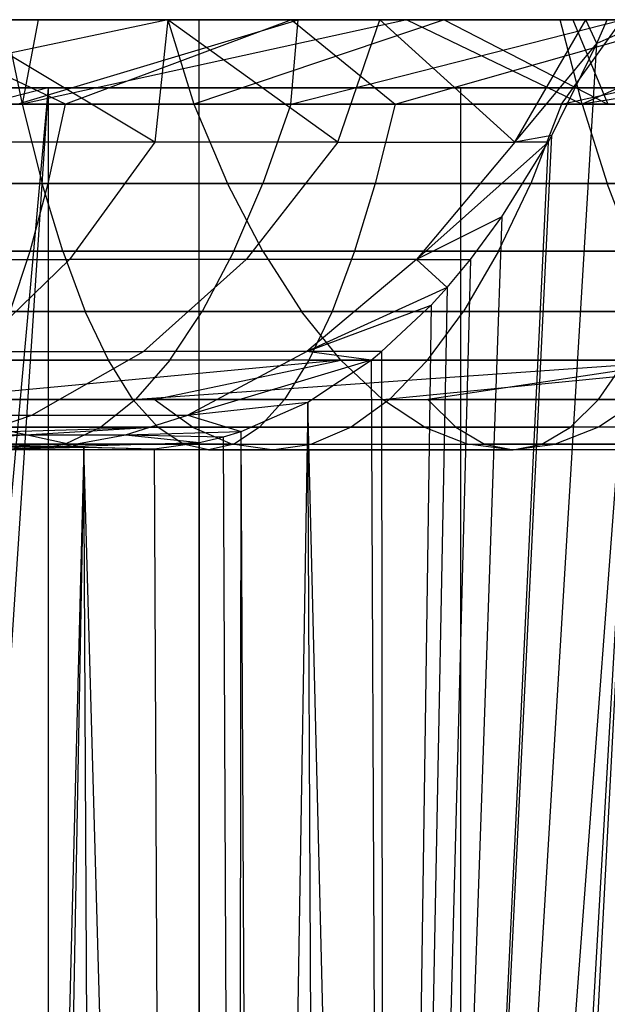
# Model space of a CAD drawing. Extents: x 0.1 to 12.1, y -6 to 6.
# Tile 173 of 181: x 11.118 to 11.391, y 0.474 to 0.932. Entities that reach past the tile are written whole.
import ezdxf

# ---------------------------------------------------------------- set-up
doc = ezdxf.new("R2010")
doc.units = 0
doc.header["$LTSCALE"] = 2.54
doc.layers.get('0').update_dxf_attribs({"linetype": 'CONTINUOUS'})

# ---------------------------------------------------------------- blocks, each defined once
blk = doc.blocks.new('DROPS_COLOR_C_STL')
at = {"color": 0}
for p, q in [((11.20119, 0.93168, 23.60152), (10.96458, 0.93168, 23.96443)), ((11.20119, 0.93168, 23.60152), (10.96458, 0.93168, 23.96443)), ((11.18656, 0.93168, 18.89953), (11.00043, 0.89239, 19.00534)), ((11.18656, 0.93168, 18.89953), (11.00043, 0.89239, 19.00534)), ((11.05521, 0.93168, 18.9471), (11.18656, 0.93168, 18.89953)), ((11.05521, 0.93168, 18.9471), (11.18656, 0.93168, 18.89953)), ((11.24411, 0.93168, 21.68241), (11.05577, 0.93168, 21.71803)), ((11.24411, 0.93168, 21.68241), (11.05577, 0.93168, 21.71803)), ((11.13895, 0.89239, 21.6639), (11.05577, 0.93168, 21.71803)), ((11.13895, 0.89239, 21.6639), (11.05577, 0.93168, 21.71803)), ((11.18661, 0.93168, 17.89435), (11.08523, 0.93168, 17.95174)), ((11.18661, 0.93168, 17.89435), (11.08523, 0.93168, 17.95174)), ((11.18049, 0.87479, 17.82977), (11.08523, 0.93168, 17.95174)), ((11.18049, 0.87479, 17.82977), (11.08523, 0.93168, 17.95174)), ((11.24715, 0.93168, 19.82489), (11.09414, 0.93168, 19.86886)), ((11.24715, 0.93168, 19.82489), (11.09414, 0.93168, 19.86886)), ((11.11061, 0.93168, 20.79644), (11.12619, 0.93168, 20.79303)), ((11.11061, 0.93168, 20.79644), (11.12619, 0.93168, 20.79303)), ((11.11061, 0.93168, 20.79644), (11.11879, 0.89239, 20.83408)), ((11.11061, 0.93168, 20.79644), (11.11879, 0.89239, 20.83408)), ((11.11649, 0.89239, 19.82291), (11.24715, 0.93168, 19.82489)), ((11.11649, 0.89239, 19.82291), (11.24715, 0.93168, 19.82489)), ((11.29767, 0.93168, 20.75194), (11.11879, 0.89239, 20.83408)), ((11.12619, 0.93168, 20.79303), (11.11879, 0.89239, 20.83408)), ((11.29767, 0.93168, 20.75194), (11.11879, 0.89239, 20.83408)), ((11.12619, 0.93168, 20.79303), (11.11879, 0.89239, 20.83408)), ((11.12619, 0.93168, 20.79303), (11.29767, 0.93168, 20.75194)), ((11.12619, 0.93168, 20.79303), (11.29767, 0.93168, 20.75194)), ((11.24411, 0.93168, 21.68241), (11.13895, 0.89239, 21.6639)), ((11.24411, 0.93168, 21.68241), (11.13895, 0.89239, 21.6639)), ((11.18661, 0.93168, 17.89435), (11.18049, 0.87479, 17.82977)), ((11.18661, 0.93168, 17.89435), (11.18049, 0.87479, 17.82977)), ((11.18656, 0.93168, 18.89953), (11.3151, 0.93168, 18.84622)), ((11.18656, 0.93168, 18.89953), (11.3151, 0.93168, 18.84622)), ((11.18656, 0.93168, 18.89953), (11.19859, 0.89239, 18.93618)), ((11.18656, 0.93168, 18.89953), (11.19859, 0.89239, 18.93618)), ((11.28525, 0.93168, 17.83125), (11.18661, 0.93168, 17.89435)), ((11.26562, 0.87479, 17.77405), (11.18661, 0.93168, 17.89435)), ((11.28525, 0.93168, 17.83125), (11.18661, 0.93168, 17.89435)), ((11.26562, 0.87479, 17.77405), (11.18661, 0.93168, 17.89435)), ((11.3151, 0.93168, 18.84622), (11.19859, 0.89239, 18.93618)), ((11.3151, 0.93168, 18.84622), (11.19859, 0.89239, 18.93618)), ((11.20119, -0.86832, 23.60152), (11.20119, 0.93168, 23.60152)), ((11.411, 0.93168, 23.22248), (11.20119, 0.93168, 23.60152)), ((11.20119, -0.86832, 23.60152), (11.20119, 0.93168, 23.60152)), ((11.411, 0.93168, 23.22248), (11.20119, 0.93168, 23.60152)), ((11.24371, 0.89239, 19.78563), (11.39797, 0.93168, 19.77493)), ((11.24371, 0.89239, 19.78563), (11.39797, 0.93168, 19.77493)), ((11.24371, 0.89239, 19.78563), (11.24715, 0.93168, 19.82489)), ((11.24371, 0.89239, 19.78563), (11.24715, 0.93168, 19.82489)), ((11.43081, 0.93168, 21.6406), (11.24411, 0.93168, 21.68241)), ((11.24411, 0.93168, 21.68241), (11.29231, 0.89239, 21.63282)), ((11.24411, 0.93168, 21.68241), (11.29231, 0.89239, 21.63282)), ((11.43081, 0.93168, 21.6406), (11.24411, 0.93168, 21.68241)), ((11.39797, 0.93168, 19.77493), (11.24715, 0.93168, 19.82489)), ((11.39797, 0.93168, 19.77493), (11.24715, 0.93168, 19.82489)), ((11.26562, 0.87479, 17.77405), (11.28525, 0.93168, 17.83125)), ((11.26562, 0.87479, 17.77405), (11.28525, 0.93168, 17.83125)), ((11.38103, 0.93168, 17.76238), (11.28525, 0.93168, 17.83125)), ((11.34796, 0.87479, 17.71429), (11.28525, 0.93168, 17.83125)), ((11.38103, 0.93168, 17.76238), (11.28525, 0.93168, 17.83125)), ((11.34796, 0.87479, 17.71429), (11.28525, 0.93168, 17.83125)), ((11.28743, -0.71514, 17.56295), (11.411, 0.93168, 17.79391)), ((11.28743, -0.71514, 17.56295), (11.411, 0.93168, 17.79391)), ((11.29231, 0.89239, 21.63282), (11.43081, 0.93168, 21.6406)), ((11.29231, 0.89239, 21.63282), (11.43081, 0.93168, 21.6406)), ((11.29767, 0.93168, 20.75194), (11.36907, 0.93168, 20.73286)), ((11.29767, 0.93168, 20.75194), (11.36907, 0.93168, 20.73286)), ((11.29767, 0.93168, 20.75194), (11.37931, 0.89239, 20.77)), ((11.29767, 0.93168, 20.75194), (11.37931, 0.89239, 20.77)), ((11.3151, 0.93168, 18.84622), (11.37492, 0.93168, 18.81902)), ((11.3151, -0.7422, 17.61261), (11.411, 0.93168, 17.79391)), ((11.3151, -0.7422, 17.61261), (11.411, 0.93168, 17.79391)), ((11.3151, 0.93168, 18.84622), (11.37492, 0.93168, 18.81902)), ((11.3151, 0.93168, 18.84622), (11.39126, 0.89239, 18.85391)), ((11.3151, 0.93168, 18.84622), (11.39126, 0.89239, 18.85391)), ((11.32269, -0.75103, 17.62642), (11.411, 0.93168, 17.79391)), ((11.32269, -0.75103, 17.62642), (11.411, 0.93168, 17.79391)), ((11.34796, 0.87479, 17.71429), (11.38103, 0.93168, 17.76238)), ((11.34796, 0.87479, 17.71429), (11.38103, 0.93168, 17.76238)), ((11.36907, 0.93168, 20.73286), (11.46716, 0.93168, 20.70471)), ((11.37931, 0.89239, 20.77), (11.36907, 0.93168, 20.73286)), ((11.36907, 0.93168, 20.73286), (11.46716, 0.93168, 20.70471)), ((11.37931, 0.89239, 20.77), (11.36907, 0.93168, 20.73286)), ((11.36973, 0.89239, 19.74403), (11.5465, 0.93168, 19.71903)), ((11.36973, 0.89239, 19.74403), (11.5465, 0.93168, 19.71903)), ((11.36973, 0.89239, 19.74403), (11.39797, 0.93168, 19.77493)), ((11.36973, 0.89239, 19.74403), (11.39797, 0.93168, 19.77493)), ((11.37492, 0.93168, 18.81902), (11.44087, 0.93168, 18.78717)), ((11.37492, 0.93168, 18.81902), (11.44087, 0.93168, 18.78717)), ((11.37492, 0.93168, 18.81902), (11.39126, 0.89239, 18.85391)), ((11.37492, 0.93168, 18.81902), (11.39126, 0.89239, 18.85391)), ((11.62443, 0.93168, 20.65485), (11.37931, 0.89239, 20.77)), ((11.62443, 0.93168, 20.65485), (11.37931, 0.89239, 20.77)), ((11.46716, 0.93168, 20.70471), (11.37931, 0.89239, 20.77)), ((11.46716, 0.93168, 20.70471), (11.37931, 0.89239, 20.77)), ((11.39097, 0.93168, 17.75477), (11.38103, 0.93168, 17.76238)), ((11.38619, 0.92055, 17.74556), (11.38103, 0.93168, 17.76238)), ((11.39097, 0.93168, 17.75477), (11.38103, 0.93168, 17.76238)), ((11.38619, 0.92055, 17.74556), (11.38103, 0.93168, 17.76238)), ((11.411, 0.93168, 17.79391), (11.38619, 0.92055, 17.74556)), ((11.38619, 0.92055, 17.74556), (11.39097, 0.93168, 17.75477)), ((11.411, 0.93168, 17.79391), (11.38619, 0.92055, 17.74556)), ((11.38619, 0.92055, 17.74556), (11.39097, 0.93168, 17.75477)), ((11.411, 0.93168, 17.79391), (11.39097, 0.93168, 17.75477)), ((11.411, 0.93168, 17.79391), (11.39097, 0.93168, 17.75477)), ((11.28743, -0.71514, 17.56295), (11.38619, 0.92055, 17.74556)), ((11.28743, -0.71514, 17.56295), (11.38619, 0.92055, 17.74556)), ((11.34796, 0.87479, 17.71429), (11.38619, 0.92055, 17.74556)), ((11.34796, 0.87479, 17.71429), (11.38619, 0.92055, 17.74556)), ((11.36523, 0.87786, 17.70551), (11.38619, 0.92055, 17.74556)), ((11.36523, 0.87786, 17.70551), (11.38619, 0.92055, 17.74556)), ((11.13087, 0.9, 29.30617), (10.97204, -0.85927, 29.06859)), ((11.13087, 0.9, 29.30617), (10.97204, -0.85927, 29.06859)), ((11.13087, 0.9, 29.30617), (10.97211, 0.85934, 29.06869)), ((11.13087, 0.9, 29.30617), (10.97211, 0.85934, 29.06869)), ((11.13087, 0.9, 29.30617), (11.01212, 0.9, 29.12627)), ((11.01212, 0.9, 32.52113), (12.06491, 0.9, 32.52113)), ((11.13087, 0.9, 29.30617), (11.01212, 0.9, 29.12627)), ((11.13087, 0.9, 29.30617), (11.01212, -0.9, 29.12627)), ((11.13087, 0.9, 29.30617), (11.01212, -0.9, 29.12627)), ((11.01212, 0.9, 32.52113), (12.06491, 0.9, 32.52113)), ((11.32275, 0.9, 29.63061), (11.13087, 0.9, 29.30617)), ((11.13087, 0.9, 29.30617), (11.13087, -0.9, 29.30617)), ((11.32275, 0.9, 29.63061), (11.13087, 0.9, 29.30617)), ((11.13087, 0.9, 29.30617), (11.13087, -0.9, 29.30617)), ((11.49387, 0.9, 29.96645), (11.32275, 0.9, 29.63061)), ((11.32275, 0.9, 29.63061), (11.32275, -0.9, 29.63061)), ((11.49387, 0.9, 29.96645), (11.32275, 0.9, 29.63061)), ((11.32275, 0.9, 29.63061), (11.32275, -0.9, 29.63061)), ((10.8553, 0.89239, 20.88373), (11.11879, 0.89239, 20.83408)), ((10.8553, 0.89239, 20.88373), (11.11879, 0.89239, 20.83408)), ((10.9848, 0.89239, 21.69077), (11.13895, 0.89239, 21.6639)), ((10.9848, 0.89239, 21.69077), (11.13895, 0.89239, 21.6639)), ((11.19859, 0.89239, 18.93618), (11.00043, 0.89239, 19.00534)), ((11.19859, 0.89239, 18.93618), (11.00043, 0.89239, 19.00534)), ((11.24371, 0.89239, 19.78563), (11.11649, 0.89239, 19.82291)), ((11.24371, 0.89239, 19.78563), (11.11649, 0.89239, 19.82291)), ((11.11879, 0.89239, 20.83408), (11.37931, 0.89239, 20.77)), ((11.11879, 0.89239, 20.83408), (11.37931, 0.89239, 20.77)), ((11.11879, 0.89239, 20.83408), (11.12804, 0.85555, 20.87668)), ((11.11879, 0.89239, 20.83408), (11.12804, 0.85555, 20.87668)), ((11.13087, 0.85555, 21.62106), (11.13895, 0.89239, 21.6639)), ((11.13087, 0.85555, 21.62106), (11.13895, 0.89239, 21.6639)), ((11.29231, 0.89239, 21.63282), (11.13895, 0.89239, 21.6639)), ((11.29231, 0.89239, 21.63282), (11.13895, 0.89239, 21.6639)), ((11.39126, 0.89239, 18.85391), (11.19859, 0.89239, 18.93618)), ((11.19859, 0.89239, 18.93618), (11.21436, 0.85555, 18.97682)), ((11.19859, 0.89239, 18.93618), (11.21436, 0.85555, 18.97682)), ((11.39126, 0.89239, 18.85391), (11.19859, 0.89239, 18.93618)), ((11.24371, 0.89239, 19.78563), (11.23073, 0.85555, 19.74401)), ((11.24371, 0.89239, 19.78563), (11.23073, 0.85555, 19.74401)), ((11.36973, 0.89239, 19.74403), (11.24371, 0.89239, 19.78563)), ((11.36973, 0.89239, 19.74403), (11.24371, 0.89239, 19.78563)), ((11.29231, 0.89239, 21.63282), (11.28306, 0.85555, 21.59023)), ((11.29231, 0.89239, 21.63282), (11.28306, 0.85555, 21.59023)), ((11.29231, 0.89239, 21.63282), (11.44486, 0.89239, 21.59752)), ((11.29231, 0.89239, 21.63282), (11.44486, 0.89239, 21.59752)), ((11.36973, 0.89239, 19.74403), (11.35535, 0.85555, 19.70288)), ((11.36973, 0.89239, 19.74403), (11.35535, 0.85555, 19.70288)), ((11.49427, 0.89239, 19.69819), (11.36973, 0.89239, 19.74403)), ((11.49427, 0.89239, 19.69819), (11.36973, 0.89239, 19.74403)), ((11.37931, 0.89239, 20.77), (11.63669, 0.89239, 20.69137)), ((11.37931, 0.89239, 20.77), (11.63669, 0.89239, 20.69137)), ((11.37931, 0.89239, 20.77), (11.39088, 0.85555, 20.81202)), ((11.37931, 0.89239, 20.77), (11.39088, 0.85555, 20.81202)), ((11.18049, 0.87479, 17.82977), (11.09264, 0.87479, 17.88138)), ((11.18049, 0.87479, 17.82977), (11.09264, 0.87479, 17.88138)), ((11.18049, 0.87479, 17.82977), (11.14086, 0.82019, 17.76581)), ((11.18049, 0.87479, 17.82977), (11.14086, 0.82019, 17.76581)), ((11.26562, 0.87479, 17.77405), (11.18049, 0.87479, 17.82977)), ((11.26562, 0.87479, 17.77405), (11.18049, 0.87479, 17.82977)), ((11.26562, 0.87479, 17.77405), (11.22292, 0.82019, 17.71209)), ((11.26562, 0.87479, 17.77405), (11.22292, 0.82019, 17.71209)), ((11.26562, 0.87479, 17.77405), (11.34796, 0.87479, 17.71429)), ((11.26562, 0.87479, 17.77405), (11.34796, 0.87479, 17.71429)), ((11.28743, -0.71514, 17.56295), (11.36523, 0.87786, 17.70551)), ((11.28743, -0.71514, 17.56295), (11.36523, 0.87786, 17.70551)), ((11.36353, 0.87479, 17.70229), (11.28743, -0.71514, 17.56295)), ((11.36353, 0.87479, 17.70229), (11.28743, -0.71514, 17.56295)), ((11.34796, 0.87479, 17.71429), (11.30229, 0.82019, 17.65448)), ((11.36353, 0.87479, 17.70229), (11.30229, 0.82019, 17.65448)), ((11.34796, 0.87479, 17.71429), (11.30229, 0.82019, 17.65448)), ((11.36353, 0.87479, 17.70229), (11.30229, 0.82019, 17.65448)), ((11.342, 0.83999, 17.66196), (11.36353, 0.87479, 17.70229)), ((11.342, 0.83999, 17.66196), (11.36353, 0.87479, 17.70229)), ((11.36523, 0.87786, 17.70551), (11.34796, 0.87479, 17.71429)), ((11.36353, 0.87479, 17.70229), (11.34796, 0.87479, 17.71429)), ((11.36353, 0.87479, 17.70229), (11.36523, 0.87786, 17.70551)), ((11.12804, 0.85555, 20.87668), (10.8622, 0.85555, 20.92677)), ((11.12804, 0.85555, 20.87668), (10.8622, 0.85555, 20.92677)), ((10.97789, 0.85555, 21.64772), (11.13087, 0.85555, 21.62106)), ((10.97789, 0.85555, 21.64772), (11.13087, 0.85555, 21.62106)), ((11.0134, 0.85555, 19.04695), (11.21436, 0.85555, 18.97682)), ((11.0134, 0.85555, 19.04695), (11.21436, 0.85555, 18.97682)), ((11.10494, 0.85555, 19.78088), (11.23073, 0.85555, 19.74401)), ((11.10494, 0.85555, 19.78088), (11.23073, 0.85555, 19.74401)), ((11.12245, 0.82396, 21.57647), (11.13087, 0.85555, 21.62106)), ((11.12245, 0.82396, 21.57647), (11.13087, 0.85555, 21.62106)), ((11.13767, 0.82396, 20.92103), (11.12804, 0.85555, 20.87668)), ((11.39088, 0.85555, 20.81202), (11.12804, 0.85555, 20.87668)), ((11.13767, 0.82396, 20.92103), (11.12804, 0.85555, 20.87668)), ((11.39088, 0.85555, 20.81202), (11.12804, 0.85555, 20.87668)), ((11.28306, 0.85555, 21.59023), (11.13087, 0.85555, 21.62106)), ((11.28306, 0.85555, 21.59023), (11.13087, 0.85555, 21.62106)), ((11.21436, 0.85555, 18.97682), (11.40974, 0.85555, 18.89339)), ((11.23078, 0.82396, 19.01913), (11.21436, 0.85555, 18.97682)), ((11.21436, 0.85555, 18.97682), (11.40974, 0.85555, 18.89339)), ((11.23078, 0.82396, 19.01913), (11.21436, 0.85555, 18.97682)), ((11.21722, 0.82396, 19.70069), (11.23073, 0.85555, 19.74401)), ((11.21722, 0.82396, 19.70069), (11.23073, 0.85555, 19.74401)), ((11.23073, 0.85555, 19.74401), (11.35535, 0.85555, 19.70288)), ((11.23073, 0.85555, 19.74401), (11.35535, 0.85555, 19.70288)), ((11.28306, 0.85555, 21.59023), (11.27342, 0.82396, 21.54588)), ((11.28306, 0.85555, 21.59023), (11.27342, 0.82396, 21.54588)), ((11.28306, 0.85555, 21.59023), (11.43444, 0.85555, 21.55519)), ((11.28306, 0.85555, 21.59023), (11.43444, 0.85555, 21.55519)), ((11.34038, 0.82396, 19.66003), (11.35535, 0.85555, 19.70288)), ((11.34038, 0.82396, 19.66003), (11.35535, 0.85555, 19.70288)), ((11.35535, 0.85555, 19.70288), (11.4785, 0.85555, 19.65755)), ((11.35535, 0.85555, 19.70288), (11.4785, 0.85555, 19.65755)), ((11.40293, 0.82396, 20.85578), (11.39088, 0.85555, 20.81202)), ((11.65056, 0.85555, 20.7327), (11.39088, 0.85555, 20.81202)), ((11.40293, 0.82396, 20.85578), (11.39088, 0.85555, 20.81202)), ((11.65056, 0.85555, 20.7327), (11.39088, 0.85555, 20.81202)), ((11.342, 0.83999, 17.66196), (11.28743, -0.71514, 17.56295)), ((11.342, 0.83999, 17.66196), (11.28743, -0.71514, 17.56295)), ((11.342, 0.83999, 17.66196), (11.30229, 0.82019, 17.65448)), ((11.342, 0.83999, 17.66196), (11.30229, 0.82019, 17.65448)), ((11.32738, 0.82018, 17.63501), (11.342, 0.83999, 17.66196)), ((11.32738, 0.82018, 17.63501), (11.342, 0.83999, 17.66196)), ((10.86939, 0.82396, 20.97158), (11.13767, 0.82396, 20.92103)), ((10.86939, 0.82396, 20.97158), (11.13767, 0.82396, 20.92103)), ((10.9707, 0.82396, 21.60291), (11.12245, 0.82396, 21.57647)), ((10.9707, 0.82396, 21.60291), (11.12245, 0.82396, 21.57647)), ((11.23078, 0.82396, 19.01913), (11.02691, 0.82396, 19.09028)), ((11.23078, 0.82396, 19.01913), (11.02691, 0.82396, 19.09028)), ((11.05617, 0.82019, 17.81555), (11.14086, 0.82019, 17.76581)), ((11.05617, 0.82019, 17.81555), (11.14086, 0.82019, 17.76581)), ((11.21722, 0.82396, 19.70069), (11.09291, 0.82396, 19.73712)), ((11.21722, 0.82396, 19.70069), (11.09291, 0.82396, 19.73712)), ((11.09654, 0.77731, 17.69428), (11.14086, 0.82019, 17.76581)), ((11.09654, 0.77731, 17.69428), (11.14086, 0.82019, 17.76581)), ((11.11328, 0.796, 21.52788), (11.12245, 0.82396, 21.57647)), ((11.11328, 0.796, 21.52788), (11.12245, 0.82396, 21.57647)), ((11.27342, 0.82396, 21.54588), (11.12245, 0.82396, 21.57647)), ((11.27342, 0.82396, 21.54588), (11.12245, 0.82396, 21.57647)), ((11.13767, 0.82396, 20.92103), (11.40293, 0.82396, 20.85578)), ((11.13767, 0.82396, 20.92103), (11.40293, 0.82396, 20.85578)), ((11.13767, 0.82396, 20.92103), (11.14817, 0.796, 20.96935)), ((11.13767, 0.82396, 20.92103), (11.14817, 0.796, 20.96935)), ((11.22292, 0.82019, 17.71209), (11.14086, 0.82019, 17.76581)), ((11.22292, 0.82019, 17.71209), (11.14086, 0.82019, 17.76581)), ((11.22292, 0.82019, 17.71209), (11.17517, 0.77731, 17.64281)), ((11.22292, 0.82019, 17.71209), (11.17517, 0.77731, 17.64281)), ((11.21722, 0.82396, 19.70069), (11.20251, 0.796, 19.65348)), ((11.21722, 0.82396, 19.70069), (11.20251, 0.796, 19.65348)), ((11.34038, 0.82396, 19.66003), (11.21722, 0.82396, 19.70069)), ((11.34038, 0.82396, 19.66003), (11.21722, 0.82396, 19.70069)), ((11.30229, 0.82019, 17.65448), (11.22292, 0.82019, 17.71209)), ((11.30229, 0.82019, 17.65448), (11.22292, 0.82019, 17.71209)), ((11.42899, 0.82396, 18.93449), (11.23078, 0.82396, 19.01913)), ((11.23078, 0.82396, 19.01913), (11.24867, 0.796, 19.06523)), ((11.23078, 0.82396, 19.01913), (11.24867, 0.796, 19.06523)), ((11.42899, 0.82396, 18.93449), (11.23078, 0.82396, 19.01913)), ((11.30229, 0.82019, 17.65448), (11.25123, 0.77731, 17.58761)), ((11.30229, 0.82019, 17.65448), (11.25123, 0.77731, 17.58761)), ((11.27342, 0.82396, 21.54588), (11.26293, 0.796, 21.49756)), ((11.27342, 0.82396, 21.54588), (11.26293, 0.796, 21.49756)), ((11.27342, 0.82396, 21.54588), (11.42359, 0.82396, 21.51113)), ((11.27342, 0.82396, 21.54588), (11.42359, 0.82396, 21.51113)), ((11.32738, 0.82018, 17.63501), (11.28743, -0.71514, 17.56295)), ((11.32738, 0.82018, 17.63501), (11.28743, -0.71514, 17.56295)), ((11.30229, 0.82019, 17.65448), (11.32738, 0.82018, 17.63501)), ((11.31645, 0.80708, 17.61505), (11.30229, 0.82019, 17.65448)), ((11.30229, 0.82019, 17.65448), (11.32738, 0.82018, 17.63501)), ((11.31645, 0.80708, 17.61505), (11.30229, 0.82019, 17.65448)), ((11.31645, 0.80708, 17.61505), (11.32738, 0.82018, 17.63501)), ((11.31645, 0.80708, 17.61505), (11.32738, 0.82018, 17.63501)), ((11.34038, 0.82396, 19.66003), (11.32407, 0.796, 19.61336)), ((11.34038, 0.82396, 19.66003), (11.32407, 0.796, 19.61336)), ((11.46208, 0.82396, 19.61524), (11.34038, 0.82396, 19.66003)), ((11.46208, 0.82396, 19.61524), (11.34038, 0.82396, 19.66003)), ((11.31645, 0.80708, 17.61505), (11.25123, 0.77731, 17.58761)), ((11.31645, 0.80708, 17.61505), (11.25123, 0.77731, 17.58761)), ((11.31645, 0.80708, 17.61505), (11.28743, -0.71514, 17.56295)), ((11.31645, 0.80708, 17.61505), (11.28743, -0.71514, 17.56295)), ((11.30902, 0.79895, 17.60159), (11.31645, 0.80708, 17.61505)), ((11.30902, 0.79895, 17.60159), (11.31645, 0.80708, 17.61505)), ((11.25123, 0.77731, 17.58761), (11.30902, 0.79895, 17.60159)), ((11.25123, 0.77731, 17.58761), (11.30902, 0.79895, 17.60159)), ((11.28601, 0.7773, 17.56043), (11.30902, 0.79895, 17.60159)), ((11.28601, 0.7773, 17.56043), (11.30902, 0.79895, 17.60159)), ((11.30902, 0.79895, 17.60159), (11.28743, -0.71514, 17.56295)), ((11.30902, 0.79895, 17.60159), (11.28743, -0.71514, 17.56295)), ((11.14817, 0.796, 20.96935), (10.87723, 0.796, 21.0204)), ((11.14817, 0.796, 20.96935), (10.87723, 0.796, 21.0204)), ((11.04163, 0.796, 19.13748), (11.24867, 0.796, 19.06523)), ((11.04163, 0.796, 19.13748), (11.24867, 0.796, 19.06523)), ((11.0798, 0.796, 19.68945), (11.20251, 0.796, 19.65348)), ((11.0798, 0.796, 19.68945), (11.20251, 0.796, 19.65348)), ((11.26293, 0.796, 21.49756), (11.11328, 0.796, 21.52788)), ((11.26293, 0.796, 21.49756), (11.11328, 0.796, 21.52788)), ((11.15894, 0.7733, 21.0189), (11.14817, 0.796, 20.96935)), ((11.41607, 0.796, 20.90345), (11.14817, 0.796, 20.96935)), ((11.15894, 0.7733, 21.0189), (11.14817, 0.796, 20.96935)), ((11.41607, 0.796, 20.90345), (11.14817, 0.796, 20.96935)), ((11.18742, 0.7733, 19.60508), (11.20251, 0.796, 19.65348)), ((11.18742, 0.7733, 19.60508), (11.20251, 0.796, 19.65348)), ((11.20251, 0.796, 19.65348), (11.32407, 0.796, 19.61336)), ((11.20251, 0.796, 19.65348), (11.32407, 0.796, 19.61336)), ((11.24867, 0.796, 19.06523), (11.44995, 0.796, 18.97927)), ((11.26701, 0.7733, 19.1125), (11.24867, 0.796, 19.06523)), ((11.24867, 0.796, 19.06523), (11.44995, 0.796, 18.97927)), ((11.26701, 0.7733, 19.1125), (11.24867, 0.796, 19.06523)), ((11.26293, 0.796, 21.49756), (11.25216, 0.7733, 21.44801)), ((11.26293, 0.796, 21.49756), (11.25216, 0.7733, 21.44801)), ((11.26293, 0.796, 21.49756), (11.41177, 0.796, 21.46311)), ((11.26293, 0.796, 21.49756), (11.41177, 0.796, 21.46311)), ((11.30734, 0.7733, 19.56549), (11.32407, 0.796, 19.61336)), ((11.30734, 0.7733, 19.56549), (11.32407, 0.796, 19.61336)), ((11.32407, 0.796, 19.61336), (11.44419, 0.796, 19.56914)), ((11.32407, 0.796, 19.61336), (11.44419, 0.796, 19.56914)), ((11.09654, 0.77731, 17.69428), (11.17517, 0.77731, 17.64281)), ((11.09654, 0.77731, 17.69428), (11.17517, 0.77731, 17.64281)), ((11.12335, 0.74781, 17.56762), (11.17517, 0.77731, 17.64281)), ((11.12335, 0.74781, 17.56762), (11.17517, 0.77731, 17.64281)), ((11.25123, 0.77731, 17.58761), (11.17517, 0.77731, 17.64281)), ((11.25123, 0.77731, 17.58761), (11.17517, 0.77731, 17.64281)), ((11.25123, 0.77731, 17.58761), (11.19581, 0.74781, 17.51503)), ((11.25123, 0.77731, 17.58761), (11.19581, 0.74781, 17.51503)), ((11.28601, 0.7773, 17.56043), (11.25123, 0.77731, 17.58761)), ((11.28601, 0.7773, 17.56043), (11.25123, 0.77731, 17.58761)), ((11.28118, 0.77339, 17.55188), (11.25123, 0.77731, 17.58761)), ((11.28118, 0.77339, 17.55188), (11.25123, 0.77731, 17.58761)), ((11.28118, 0.77339, 17.55188), (11.28601, 0.7773, 17.56043)), ((11.28118, 0.77339, 17.55188), (11.28601, 0.7773, 17.56043)), ((11.28601, 0.7773, 17.56043), (11.28743, -0.71514, 17.56295)), ((11.28601, 0.7773, 17.56043), (11.28743, -0.71514, 17.56295)), ((10.88526, 0.7733, 21.07047), (11.15894, 0.7733, 21.0189)), ((10.88526, 0.7733, 21.07047), (11.15894, 0.7733, 21.0189)), ((11.26701, 0.7733, 19.1125), (11.05672, 0.7733, 19.18589)), ((11.26701, 0.7733, 19.1125), (11.05672, 0.7733, 19.18589)), ((11.18742, 0.7733, 19.60508), (11.06636, 0.7733, 19.64056)), ((11.18742, 0.7733, 19.60508), (11.06636, 0.7733, 19.64056)), ((11.26701, 0.7733, 19.1125), (11.07266, 0.75511, 19.237)), ((11.26701, 0.7733, 19.1125), (11.07266, 0.75511, 19.237)), ((11.25216, 0.7733, 21.44801), (11.10388, 0.7733, 21.47805)), ((11.25216, 0.7733, 21.44801), (11.10388, 0.7733, 21.47805)), ((11.1703, 0.75511, 21.07122), (11.15894, 0.7733, 21.0189)), ((11.1703, 0.75511, 21.07122), (11.15894, 0.7733, 21.0189)), ((11.42953, 0.7733, 20.95234), (11.15894, 0.7733, 21.0189)), ((11.42953, 0.7733, 20.95234), (11.15894, 0.7733, 21.0189)), ((11.1703, 0.75511, 21.07122), (11.42953, 0.7733, 20.95234)), ((11.1703, 0.75511, 21.07122), (11.42953, 0.7733, 20.95234)), ((11.18742, 0.7733, 19.60508), (11.17148, 0.75511, 19.55397)), ((11.18742, 0.7733, 19.60508), (11.17148, 0.75511, 19.55397)), ((11.18015, 0.75511, 19.20152), (11.26701, 0.7733, 19.1125)), ((11.18015, 0.75511, 19.20152), (11.26701, 0.7733, 19.1125)), ((11.30734, 0.7733, 19.56549), (11.18742, 0.7733, 19.60508)), ((11.30734, 0.7733, 19.56549), (11.18742, 0.7733, 19.60508)), ((11.28118, 0.77339, 17.55188), (11.19581, 0.74781, 17.51503)), ((11.28118, 0.77339, 17.55188), (11.19581, 0.74781, 17.51503)), ((11.25216, 0.7733, 21.44801), (11.2408, 0.75511, 21.39569)), ((11.25216, 0.7733, 21.44801), (11.2408, 0.75511, 21.39569)), ((11.25171, 0.75375, 17.50043), (11.28118, 0.77339, 17.55188)), ((11.25171, 0.75375, 17.50043), (11.28118, 0.77339, 17.55188)), ((11.25216, 0.7733, 21.44801), (11.39965, 0.7733, 21.41388)), ((11.25216, 0.7733, 21.44801), (11.39965, 0.7733, 21.41388)), ((11.28638, 0.75511, 19.16241), (11.26701, 0.7733, 19.1125)), ((11.28638, 0.75511, 19.16241), (11.26701, 0.7733, 19.1125)), ((11.47146, 0.7733, 19.02519), (11.26701, 0.7733, 19.1125)), ((11.47146, 0.7733, 19.02519), (11.26701, 0.7733, 19.1125)), ((11.28118, 0.77339, 17.55188), (11.28743, -0.71514, 17.56295)), ((11.28118, 0.77339, 17.55188), (11.28743, -0.71514, 17.56295)), ((11.28638, 0.75511, 19.16241), (11.47146, 0.7733, 19.02519)), ((11.28638, 0.75511, 19.16241), (11.47146, 0.7733, 19.02519)), ((11.30734, 0.7733, 19.56549), (11.28968, 0.75511, 19.51495)), ((11.30734, 0.7733, 19.56549), (11.28968, 0.75511, 19.51495)), ((11.42585, 0.7733, 19.52187), (11.30734, 0.7733, 19.56549)), ((11.42585, 0.7733, 19.52187), (11.30734, 0.7733, 19.56549)), ((11.42953, 0.7733, 20.95234), (11.30749, 0.75511, 21.03947)), ((11.42953, 0.7733, 20.95234), (11.30749, 0.75511, 21.03947)), ((11.38685, 0.75511, 21.36189), (11.39965, 0.7733, 21.41388)), ((11.38685, 0.75511, 21.36189), (11.39965, 0.7733, 21.41388)), ((11.1703, 0.75511, 21.07122), (10.89374, 0.75511, 21.12333)), ((11.1703, 0.75511, 21.07122), (10.89374, 0.75511, 21.12333)), ((11.05217, 0.75511, 19.58894), (11.17148, 0.75511, 19.55397)), ((11.05217, 0.75511, 19.58894), (11.17148, 0.75511, 19.55397)), ((11.07266, 0.75511, 19.237), (11.18015, 0.75511, 19.20152)), ((11.07266, 0.75511, 19.237), (11.18015, 0.75511, 19.20152)), ((11.2408, 0.75511, 21.39569), (11.09395, 0.75511, 21.42544)), ((11.2408, 0.75511, 21.39569), (11.09395, 0.75511, 21.42544)), ((11.17148, 0.75511, 19.55397), (11.15532, 0.74218, 19.50215)), ((11.17148, 0.75511, 19.55397), (11.15532, 0.74218, 19.50215)), ((11.18183, 0.74218, 21.12427), (11.1703, 0.75511, 21.07122)), ((11.1703, 0.75511, 21.07122), (11.30749, 0.75511, 21.03947)), ((11.1703, 0.75511, 21.07122), (11.30749, 0.75511, 21.03947)), ((11.18183, 0.74218, 21.12427), (11.1703, 0.75511, 21.07122)), ((11.17148, 0.75511, 19.55397), (11.28968, 0.75511, 19.51495)), ((11.17148, 0.75511, 19.55397), (11.28968, 0.75511, 19.51495)), ((11.18015, 0.75511, 19.20152), (11.28638, 0.75511, 19.16241)), ((11.19806, 0.74218, 19.25276), (11.18015, 0.75511, 19.20152)), ((11.18015, 0.75511, 19.20152), (11.28638, 0.75511, 19.16241)), ((11.19806, 0.74218, 19.25276), (11.18015, 0.75511, 19.20152)), ((11.19581, 0.74781, 17.51503), (11.25171, 0.75375, 17.50043)), ((11.19581, 0.74781, 17.51503), (11.25171, 0.75375, 17.50043)), ((11.22062, 0.74015, 17.44739), (11.25171, 0.75375, 17.50043)), ((11.22062, 0.74015, 17.44739), (11.25171, 0.75375, 17.50043)), ((11.25171, 0.75375, 17.50043), (11.22775, -0.67931, 17.45945)), ((11.25171, 0.75375, 17.50043), (11.22775, -0.67931, 17.45945)), ((11.2408, 0.75511, 21.39569), (11.22927, 0.74218, 21.34264)), ((11.2408, 0.75511, 21.39569), (11.22927, 0.74218, 21.34264)), ((11.2408, 0.75511, 21.39569), (11.38685, 0.75511, 21.36189)), ((11.2408, 0.75511, 21.39569), (11.38685, 0.75511, 21.36189)), ((11.28743, -0.71514, 17.56295), (11.25171, 0.75375, 17.50043)), ((11.28743, -0.71514, 17.56295), (11.25171, 0.75375, 17.50043)), ((11.2583, -0.69418, 17.51183), (11.25171, 0.75375, 17.50043)), ((11.2583, -0.69418, 17.51183), (11.25171, 0.75375, 17.50043)), ((11.28968, 0.75511, 19.51495), (11.27177, 0.74218, 19.46371)), ((11.28968, 0.75511, 19.51495), (11.27177, 0.74218, 19.46371)), ((11.28638, 0.75511, 19.16241), (11.39102, 0.75511, 19.11982)), ((11.30601, 0.74218, 19.21302), (11.28638, 0.75511, 19.16241)), ((11.28638, 0.75511, 19.16241), (11.39102, 0.75511, 19.11982)), ((11.30601, 0.74218, 19.21302), (11.28638, 0.75511, 19.16241)), ((11.28968, 0.75511, 19.51495), (11.40648, 0.75511, 19.47196)), ((11.28968, 0.75511, 19.51495), (11.40648, 0.75511, 19.47196)), ((11.44375, 0.75511, 21.00396), (11.30749, 0.75511, 21.03947)), ((11.30749, 0.75511, 21.03947), (11.32046, 0.74218, 21.09219)), ((11.44375, 0.75511, 21.00396), (11.30749, 0.75511, 21.03947)), ((11.30749, 0.75511, 21.03947), (11.32046, 0.74218, 21.09219)), ((11.37388, 0.74218, 21.30917), (11.38685, 0.75511, 21.36189)), ((11.37388, 0.74218, 21.30917), (11.38685, 0.75511, 21.36189)), ((11.53193, 0.75511, 21.32407), (11.38685, 0.75511, 21.36189)), ((11.53193, 0.75511, 21.32407), (11.38685, 0.75511, 21.36189)), ((11.40648, 0.75511, 19.47196), (11.38685, 0.74218, 19.42135)), ((11.40648, 0.75511, 19.47196), (11.38685, 0.74218, 19.42135)), ((11.04844, 0.74781, 17.61665), (11.12335, 0.74781, 17.56762)), ((11.04844, 0.74781, 17.61665), (11.12335, 0.74781, 17.56762)), ((11.09628, 0.73854, 17.52835), (11.12335, 0.74781, 17.56762)), ((11.09628, 0.73854, 17.52835), (11.12335, 0.74781, 17.56762)), ((11.12335, 0.74781, 17.56762), (11.19581, 0.74781, 17.51503)), ((11.12335, 0.74781, 17.56762), (11.19581, 0.74781, 17.51503)), ((11.16686, 0.73854, 17.47713), (11.19581, 0.74781, 17.51503)), ((11.16686, 0.73854, 17.47713), (11.19581, 0.74781, 17.51503)), ((11.19581, 0.74781, 17.51503), (11.22062, 0.74015, 17.44739)), ((11.19581, 0.74781, 17.51503), (11.22062, 0.74015, 17.44739)), ((10.90235, 0.74218, 21.17693), (11.18183, 0.74218, 21.12427)), ((10.90235, 0.74218, 21.17693), (11.18183, 0.74218, 21.12427)), ((10.91118, 0.7343, 21.23197), (11.18183, 0.74218, 21.12427)), ((10.91118, 0.7343, 21.23197), (11.18183, 0.74218, 21.12427)), ((11.15532, 0.74218, 19.50215), (11.03778, 0.74218, 19.5366)), ((11.15532, 0.74218, 19.50215), (11.03778, 0.74218, 19.5366)), ((11.18183, 0.74218, 21.12427), (11.05278, 0.7343, 21.20729)), ((11.18183, 0.74218, 21.12427), (11.05278, 0.7343, 21.20729)), ((11.22927, 0.74218, 21.34264), (11.08389, 0.74218, 21.3721)), ((11.22927, 0.74218, 21.34264), (11.08389, 0.74218, 21.3721)), ((11.19806, 0.74218, 19.25276), (11.08881, 0.74218, 19.28882)), ((11.19806, 0.74218, 19.25276), (11.08881, 0.74218, 19.28882)), ((11.15532, 0.74218, 19.50215), (11.13873, 0.7343, 19.44893)), ((11.15532, 0.74218, 19.50215), (11.13873, 0.7343, 19.44893)), ((11.27177, 0.74218, 19.46371), (11.15532, 0.74218, 19.50215)), ((11.27177, 0.74218, 19.46371), (11.15532, 0.74218, 19.50215)), ((11.19366, 0.7343, 21.17874), (11.18183, 0.74218, 21.12427)), ((11.18183, 0.74218, 21.12427), (11.32046, 0.74218, 21.09219)), ((11.18183, 0.74218, 21.12427), (11.32046, 0.74218, 21.09219)), ((11.19366, 0.7343, 21.17874), (11.18183, 0.74218, 21.12427)), ((11.30601, 0.74218, 19.21302), (11.19806, 0.74218, 19.25276)), ((11.19806, 0.74218, 19.25276), (11.21644, 0.7343, 19.30538)), ((11.19806, 0.74218, 19.25276), (11.21644, 0.7343, 19.30538)), ((11.30601, 0.74218, 19.21302), (11.19806, 0.74218, 19.25276)), ((11.22927, 0.74218, 21.34264), (11.21744, 0.7343, 21.28817)), ((11.22927, 0.74218, 21.34264), (11.21744, 0.7343, 21.28817)), ((11.22927, 0.74218, 21.34264), (11.37388, 0.74218, 21.30917)), ((11.22927, 0.74218, 21.34264), (11.37388, 0.74218, 21.30917)), ((11.27177, 0.74218, 19.46371), (11.25338, 0.7343, 19.41109)), ((11.27177, 0.74218, 19.46371), (11.25338, 0.7343, 19.41109)), ((11.38685, 0.74218, 19.42135), (11.27177, 0.74218, 19.46371)), ((11.38685, 0.74218, 19.42135), (11.27177, 0.74218, 19.46371)), ((11.41236, 0.74218, 19.16973), (11.30601, 0.74218, 19.21302)), ((11.30601, 0.74218, 19.21302), (11.32618, 0.7343, 19.26499)), ((11.30601, 0.74218, 19.21302), (11.32618, 0.7343, 19.26499)), ((11.41236, 0.74218, 19.16973), (11.30601, 0.74218, 19.21302)), ((11.45816, 0.74218, 21.05629), (11.32046, 0.74218, 21.09219)), ((11.32046, 0.74218, 21.09219), (11.33379, 0.7343, 21.14631)), ((11.45816, 0.74218, 21.05629), (11.32046, 0.74218, 21.09219)), ((11.32046, 0.74218, 21.09219), (11.33379, 0.7343, 21.14631)), ((11.36055, 0.7343, 21.25505), (11.37388, 0.74218, 21.30917)), ((11.36055, 0.7343, 21.25505), (11.37388, 0.74218, 21.30917)), ((11.38685, 0.74218, 19.42135), (11.36668, 0.7343, 19.36938)), ((11.38685, 0.74218, 19.42135), (11.36668, 0.7343, 19.36938)), ((11.51751, 0.74218, 21.27173), (11.37388, 0.74218, 21.30917)), ((11.51751, 0.74218, 21.27173), (11.37388, 0.74218, 21.30917)), ((11.50021, 0.74218, 19.3752), (11.38685, 0.74218, 19.42135)), ((11.50021, 0.74218, 19.3752), (11.38685, 0.74218, 19.42135)), ((11.09628, 0.73854, 17.52835), (11.16686, 0.73854, 17.47713)), ((11.09628, 0.73854, 17.52835), (11.16686, 0.73854, 17.47713)), ((11.1142, 0.74014, 17.2747), (11.14755, 0.73292, 17.32741)), ((11.1142, 0.74014, 17.2747), (11.14755, 0.73292, 17.32741)), ((11.13737, 0.73314, 17.43851), (11.16686, 0.73854, 17.47713)), ((11.13737, 0.73314, 17.43851), (11.16686, 0.73854, 17.47713)), ((11.16686, 0.73854, 17.47713), (11.22062, 0.74015, 17.44739)), ((11.16686, 0.73854, 17.47713), (11.22062, 0.74015, 17.44739)), ((11.16686, 0.73854, 17.47713), (11.20122, 0.735, 17.41493)), ((11.16686, 0.73854, 17.47713), (11.20122, 0.735, 17.41493)), ((11.16686, 0.73854, 17.47713), (11.21243, 0.73768, 17.43363)), ((11.16686, 0.73854, 17.47713), (11.21243, 0.73768, 17.43363)), ((11.20122, 0.735, 17.41493), (11.21243, 0.73768, 17.43363)), ((11.20122, 0.735, 17.41493), (11.21243, 0.73768, 17.43363)), ((11.21243, 0.73768, 17.43363), (11.22062, 0.74015, 17.44739)), ((11.21243, 0.73768, 17.43363), (11.22062, 0.74015, 17.44739)), ((11.21891, -0.67624, 17.44452), (11.21243, 0.73768, 17.43363)), ((11.21891, -0.67624, 17.44452), (11.21243, 0.73768, 17.43363)), ((11.21891, -0.67624, 17.44452), (11.22062, 0.74015, 17.44739)), ((11.21891, -0.67624, 17.44452), (11.22062, 0.74015, 17.44739)), ((11.22775, -0.67931, 17.45945), (11.22062, 0.74015, 17.44739)), ((11.22775, -0.67931, 17.45945), (11.22062, 0.74015, 17.44739)), ((11.023, 0.7343, 19.48285), (11.13873, 0.7343, 19.44893)), ((11.023, 0.7343, 19.48285), (11.13873, 0.7343, 19.44893)), ((11.19366, 0.7343, 21.17874), (11.05278, 0.7343, 21.20729)), ((11.19366, 0.7343, 21.17874), (11.05278, 0.7343, 21.20729)), ((11.06871, 0.73314, 17.48834), (11.13737, 0.73314, 17.43851)), ((11.06871, 0.73314, 17.48834), (11.13737, 0.73314, 17.43851)), ((11.07339, 0.73506, 17.35472), (11.14755, 0.73292, 17.32741)), ((11.07339, 0.73506, 17.35472), (11.14755, 0.73292, 17.32741)), ((11.21744, 0.7343, 21.28817), (11.07355, 0.7343, 21.31732)), ((11.21744, 0.7343, 21.28817), (11.07355, 0.7343, 21.31732)), ((11.10349, 0.73184, 17.39413), (11.13737, 0.73314, 17.43851)), ((11.10349, 0.73184, 17.39413), (11.13737, 0.73314, 17.43851)), ((11.10349, 0.73184, 17.39413), (11.14755, 0.73292, 17.32741)), ((11.10349, 0.73184, 17.39413), (11.14755, 0.73292, 17.32741)), ((11.1054, 0.7343, 19.34203), (11.21644, 0.7343, 19.30538)), ((11.12207, 0.73168, 19.39548), (11.1054, 0.7343, 19.34203)), ((11.1054, 0.7343, 19.34203), (11.21644, 0.7343, 19.30538)), ((11.12207, 0.73168, 19.39548), (11.1054, 0.7343, 19.34203)), ((11.14755, 0.73292, 17.32741), (11.11109, -0.67778, 17.26983)), ((11.14755, 0.73292, 17.32741), (11.11109, -0.67778, 17.26983)), ((11.14755, 0.73292, 17.32741), (11.12114, -0.67475, 17.28556)), ((11.14755, 0.73292, 17.32741), (11.12114, -0.67475, 17.28556)), ((11.12207, 0.73168, 19.39548), (11.13873, 0.7343, 19.44893)), ((11.12207, 0.73168, 19.39548), (11.13873, 0.7343, 19.44893)), ((11.13737, 0.73314, 17.43851), (11.20122, 0.735, 17.41493)), ((11.13737, 0.73314, 17.43851), (11.20122, 0.735, 17.41493)), ((11.13737, 0.73314, 17.43851), (11.18032, 0.73213, 17.38044)), ((11.14755, 0.73292, 17.32741), (11.13737, 0.73314, 17.43851)), ((11.13737, 0.73314, 17.43851), (11.18032, 0.73213, 17.38044)), ((11.14755, 0.73292, 17.32741), (11.13737, 0.73314, 17.43851)), ((11.13873, 0.7343, 19.44893), (11.25338, 0.7343, 19.41109)), ((11.13873, 0.7343, 19.44893), (11.25338, 0.7343, 19.41109)), ((11.18676, -0.66937, 17.39101), (11.14755, 0.73292, 17.32741)), ((11.14755, 0.73292, 17.32741), (11.18032, 0.73213, 17.38044)), ((11.18676, -0.66937, 17.39101), (11.14755, 0.73292, 17.32741)), ((11.15414, -0.66889, 17.33798), (11.14755, 0.73292, 17.32741)), ((11.15414, -0.66889, 17.33798), (11.14755, 0.73292, 17.32741)), ((11.14755, 0.73292, 17.32741), (11.18032, 0.73213, 17.38044)), ((11.18032, 0.73213, 17.38044), (11.20122, 0.735, 17.41493)), ((11.18032, 0.73213, 17.38044), (11.20122, 0.735, 17.41493)), ((11.20555, 0.73168, 21.23345), (11.19366, 0.7343, 21.17874)), ((11.19366, 0.7343, 21.17874), (11.33379, 0.7343, 21.14631)), ((11.19366, 0.7343, 21.17874), (11.33379, 0.7343, 21.14631)), ((11.20555, 0.73168, 21.23345), (11.19366, 0.7343, 21.17874)), ((11.20124, -0.67165, 17.41495), (11.20122, 0.735, 17.41493)), ((11.20124, -0.67165, 17.41495), (11.20122, 0.735, 17.41493)), ((11.21744, 0.7343, 21.28817), (11.20555, 0.73168, 21.23345)), ((11.21744, 0.7343, 21.28817), (11.20555, 0.73168, 21.23345)), ((11.21644, 0.7343, 19.30538), (11.32618, 0.7343, 19.26499)), ((11.23491, 0.73168, 19.35823), (11.21644, 0.7343, 19.30538)), ((11.21644, 0.7343, 19.30538), (11.32618, 0.7343, 19.26499)), ((11.23491, 0.73168, 19.35823), (11.21644, 0.7343, 19.30538)), ((11.21744, 0.7343, 21.28817), (11.36055, 0.7343, 21.25505)), ((11.21744, 0.7343, 21.28817), (11.36055, 0.7343, 21.25505)), ((11.23491, 0.73168, 19.35823), (11.25338, 0.7343, 19.41109)), ((11.23491, 0.73168, 19.35823), (11.25338, 0.7343, 19.41109)), ((11.25338, 0.7343, 19.41109), (11.36668, 0.7343, 19.36938)), ((11.25338, 0.7343, 19.41109), (11.36668, 0.7343, 19.36938)), ((11.32618, 0.7343, 19.26499), (11.43428, 0.7343, 19.22098)), ((11.34643, 0.73168, 19.31719), (11.32618, 0.7343, 19.26499)), ((11.32618, 0.7343, 19.26499), (11.43428, 0.7343, 19.22098)), ((11.34643, 0.73168, 19.31719), (11.32618, 0.7343, 19.26499)), ((11.47297, 0.7343, 21.11003), (11.33379, 0.7343, 21.14631)), ((11.33379, 0.7343, 21.14631), (11.34717, 0.73168, 21.20068)), ((11.47297, 0.7343, 21.11003), (11.33379, 0.7343, 21.14631)), ((11.33379, 0.7343, 21.14631), (11.34717, 0.73168, 21.20068)), ((11.34643, 0.73168, 19.31719), (11.36668, 0.7343, 19.36938)), ((11.34643, 0.73168, 19.31719), (11.36668, 0.7343, 19.36938)), ((11.34717, 0.73168, 21.20068), (11.36055, 0.7343, 21.25505)), ((11.34717, 0.73168, 21.20068), (11.36055, 0.7343, 21.25505)), ((11.50271, 0.7343, 21.21799), (11.36055, 0.7343, 21.25505)), ((11.50271, 0.7343, 21.21799), (11.36055, 0.7343, 21.25505)), ((11.36668, 0.7343, 19.36938), (11.4783, 0.7343, 19.32395)), ((11.36668, 0.7343, 19.36938), (11.4783, 0.7343, 19.32395)), ((11.12207, 0.73168, 19.39548), (11.00816, 0.73168, 19.42887)), ((11.12207, 0.73168, 19.39548), (11.00816, 0.73168, 19.42887)), ((11.20555, 0.73168, 21.23345), (11.06317, 0.73168, 21.26231)), ((11.20555, 0.73168, 21.23345), (11.06317, 0.73168, 21.26231)), ((11.23491, 0.73168, 19.35823), (11.12207, 0.73168, 19.39548)), ((11.23491, 0.73168, 19.35823), (11.12207, 0.73168, 19.39548)), ((11.18676, -0.66937, 17.39101), (11.18032, 0.73213, 17.38044)), ((11.18676, -0.66937, 17.39101), (11.18032, 0.73213, 17.38044)), ((11.20555, 0.73168, 21.23345), (11.34717, 0.73168, 21.20068)), ((11.20555, 0.73168, 21.23345), (11.34717, 0.73168, 21.20068)), ((11.34643, 0.73168, 19.31719), (11.23491, 0.73168, 19.35823)), ((11.34643, 0.73168, 19.31719), (11.23491, 0.73168, 19.35823)), ((11.45629, 0.73168, 19.27246), (11.34643, 0.73168, 19.31719)), ((11.45629, 0.73168, 19.27246), (11.34643, 0.73168, 19.31719)), ((11.48784, 0.73168, 21.16401), (11.34717, 0.73168, 21.20068)), ((11.48784, 0.73168, 21.16401), (11.34717, 0.73168, 21.20068))]:
    blk.add_line(p, q, dxfattribs=at)

msp = doc.modelspace()

# ---------------------------------------------------------------- block references
at = {"color": 0}
msp.add_blockref('DROPS_COLOR_C_STL', (0, 0), dxfattribs=at)

doc.saveas('drawing.dxf')
